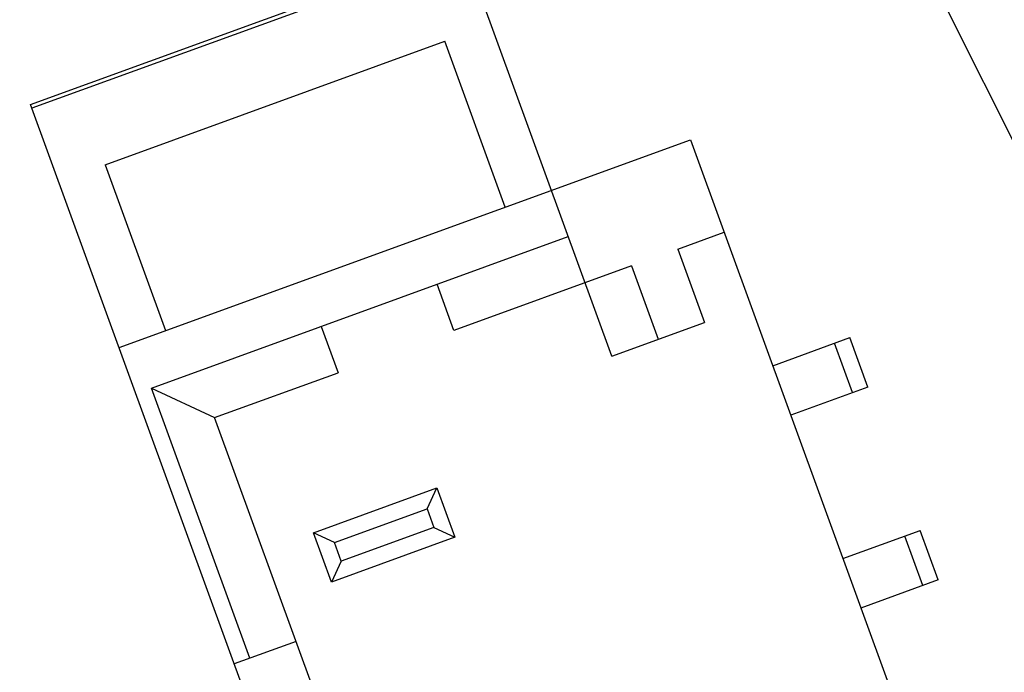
# Model space of a CAD drawing. Header units: inches. Extents: x 13 to 158, y -30 to 56.
# Tile 81 of 84: x 142.82 to 148.81, y 17.82 to 21.79. Entities that reach past the tile are written whole.
import ezdxf

# ---------------------------------------------------------------- set-up
doc = ezdxf.new("R2010")
doc.units = ezdxf.units.IN
doc.header["$LTSCALE"] = 1.21
doc.header["$MEASUREMENT"] = 0
doc.header["$PDMODE"] = 3
doc.header["$PDSIZE"] = 0.3125
doc.layers.get('0').update_dxf_attribs({"linetype": 'CONTINUOUS'})
doc.layers.get('Defpoints').update_dxf_attribs({"linetype": 'CONTINUOUS'})
doc.layers.add('DIM', color=3, linetype='CONTINUOUS')
doc.styles.get("Standard").update_dxf_attribs({"font": 'txt', "width": 0.8})
doc.dimstyles.get("Standard").update_dxf_attribs({"dimtxt": 0.15625, "dimasz": 0.1875, "dimexe": 0.125, "dimexo": 0.0625, "dimgap": 0.09, "dimtad": 0, "dimtih": 1, "dimtoh": 1, "dimzin": 4, "dimdsep": 46, "dimtxsty": 'Standard', "dimblk": '_FILLED', "dimblk1": '_FILLED', "dimblk2": '_FILLED', "dimcen": 0.09, "dimazin": 1, "dimtp": 0.01, "dimtm": 0.01, "dimtfac": 1, "dimtofl": 0, "dimtmove": 0, "dimatfit": 3, "dimldrblk": '_FILLED', "dimfxl": 1, "dimtolj": 1, "dimtzin": 4, "dimarcsym": 0})

# ---------------------------------------------------------------- blocks, each defined once
blk = doc.blocks.new('_FILLED')
at = {"color": 0, "linetype": 'ByBlock'}
blk.add_solid([(0, 0), (-1, 0.1667), (-1, -0.1667)], dxfattribs=at)
blk = doc.blocks.new('*D13')
at = {"layer": 'Defpoints', "color": 0}
for p in [(143.1961, 24.3248), (154.8275, 24.3248), (152.6733, 13.2855)]:
    blk.add_point(p, dxfattribs=at)
at = {"layer": 'DIM', "color": 0, "lineweight": -2}
for p, q in [((143.2586, 24.3248), (154.9525, 24.3248)), ((154.8275, 23.3248), (154.8275, 20.1618)), ((154.8275, 14.2855), (154.8275, 17.4485)), ((152.7358, 13.2855), (154.9525, 13.2855))]:
    blk.add_line(p, q, dxfattribs=at)
for p, rotation in [((154.8275, 24.3248), 90), ((154.8275, 13.2855), 270)]:
    blk.add_blockref('_FILLED', p, dxfattribs=dict(at, rotation=rotation))
at = {"layer": 'DIM', "color": 0, "insert": (154.8275, 18.8052), "char_height": 1, "attachment_point": 5, "rotation": 90}
blk.add_mtext('\\A1;11.04', dxfattribs=at)
blk = doc.blocks.new('*D17')
at = {"layer": 'Defpoints', "color": 0}
for p in [(114.4032, 19.1418), (111.869, 15.6788), (111.5494, 13.2855), (132.3995, 13.2855), (152.6733, 13.2855)]:
    blk.add_point(p, dxfattribs=at)
at = {"layer": 'DIM', "color": 0, "lineweight": -2}
blk.add_line((114.3438, 19.1612), (112.6256, 19.7203), dxfattribs=at)
for start, end in [(164.74645, 168.51927), (173.45493, 177.22774)]:
    blk.add_arc((132.3995, 13.2855), 20.6696, start, end, dxfattribs=at)
for p, rotation in [((112.7445, 19.6816), 73.36032661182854), ((111.73, 13.2855), 268.6138716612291)]:
    blk.add_blockref('_FILLED', p, dxfattribs=dict(at, rotation=rotation))
at = {"layer": 'DIM', "color": 0, "insert": (111.9852, 16.5235), "char_height": 1, "attachment_point": 5, "rotation": 80.9871}
blk.add_mtext('\\A1;18%%d', dxfattribs=at)
blk = doc.blocks.new('*D19')
at = {"layer": 'Defpoints', "color": 0}
for p in [(139.5745, 27.0241), (153.8441, 13.2855), (157.4014, 13.2855)]:
    blk.add_point(p, dxfattribs=at)
at = {"layer": 'DIM', "color": 0, "lineweight": -2}
for p, q in [((139.637, 27.0241), (157.5264, 27.0241)), ((157.4014, 26.0241), (157.4014, 21.3114)), ((157.4014, 14.2855), (157.4014, 18.9981)), ((153.9066, 13.2855), (157.5264, 13.2855))]:
    blk.add_line(p, q, dxfattribs=at)
for p, rotation in [((157.4014, 27.0241), 90), ((157.4014, 13.2855), 270)]:
    blk.add_blockref('_FILLED', p, dxfattribs=dict(at, rotation=rotation))
at = {"layer": 'DIM', "color": 0, "insert": (157.4014, 20.1548), "char_height": 1, "attachment_point": 5, "rotation": 90}
blk.add_mtext('\\A1;13.7', dxfattribs=at)

msp = doc.modelspace()

# ---------------------------------------------------------------- linework, layer by layer
at = {"color": 6, "linetype": 'Continuous'}
for p, q in [((145.5234, 22.2112), (142.8923, 21.2535)), ((146.4212, 19.7445), (145.5234, 22.2112)), ((142.8838, 21.277), (144.9511, 22.0295)), ((143.3367, 20.9098), (145.404, 21.6622)), ((145.7717, 20.6521), (145.404, 21.6622)), ((145.5002, 14.0884), (142.8838, 21.277)), ((143.4224, 19.797), (146.8993, 21.0625)), ((146.8993, 21.0625), (148.4384, 16.8339)), ((143.3367, 20.9098), (143.7043, 19.8996)), ((146.8226, 20.3961), (147.1045, 20.4987)), ((143.619, 19.5493), (146.1562, 20.4728)), ((146.8226, 20.3961), (146.9851, 19.9497)), ((146.5407, 20.2935), (145.4601, 19.9001)), ((146.5407, 20.2935), (146.7032, 19.8471)), ((145.4601, 19.9001), (145.3574, 20.1821)), ((144.6527, 19.9255), (144.7553, 19.6436)), ((146.4212, 19.7445), (146.9851, 19.9497)), ((147.4004, 19.6858), (147.8702, 19.8569)), ((147.9797, 19.5562), (147.8702, 19.8569)), ((147.8857, 19.522), (147.7762, 19.8227)), ((144.0035, 19.37), (144.7553, 19.6436)), ((144.2175, 17.9049), (143.619, 19.5493)), ((143.619, 19.5493), (144.0035, 19.37)), ((147.9797, 19.5562), (147.5098, 19.3851)), ((145.1322, 16.269), (144.0035, 19.37)), ((144.6048, 18.6683), (145.3565, 18.942)), ((145.2968, 18.8138), (145.3565, 18.942)), ((145.3565, 18.942), (145.466, 18.6413)), ((144.7329, 18.6086), (145.2968, 18.8138)), ((145.2968, 18.8138), (145.3378, 18.701)), ((145.3378, 18.701), (144.774, 18.4958)), ((145.3378, 18.701), (145.466, 18.6413)), ((144.7142, 18.3676), (144.6048, 18.6683)), ((144.7329, 18.6086), (144.6048, 18.6683)), ((145.466, 18.6413), (144.7142, 18.3676)), ((147.8279, 18.5112), (148.2977, 18.6822)), ((148.3132, 18.3473), (148.2038, 18.648)), ((148.4072, 18.3815), (148.2977, 18.6822)), ((144.774, 18.4958), (144.7329, 18.6086)), ((144.774, 18.4958), (144.7142, 18.3676)), ((148.4072, 18.3815), (147.9373, 18.2105)), ((144.4995, 18.0075), (144.1236, 17.8707))]:
    msp.add_line(p, q, dxfattribs=at)
at = {"color": 7, "linetype": 'Continuous'}
msp.add_line((148.9649, 20.8509), (148.383, 22.0135), dxfattribs=at)

# ---------------------------------------------------------------- dimensions: what is measured, and where the dimension line sits
at = {"layer": 'DIM'}
for base, p1, p2, override, picture, middle in [((157.4014, 13.2855), (139.5745, 27.0241), (153.8441, 13.2855), {"dimtxt": 1, "dimasz": 1, "dimtih": 0, "dimtoh": 0, "dimdec": 1, "dimzin": 0, "dimcen": 0.198, "dimadec": 0, "dimazin": 0, "dimtp": 0, "dimtm": 0, "dimtdec": 4, "dimtzin": 0}, '*D19', (157.4014, 20.1548)), ((154.8275, 24.3248), (152.6733, 13.2855), (143.1961, 24.3248), {"dimtxt": 1, "dimasz": 1, "dimtih": 0, "dimtoh": 0, "dimzin": 0, "dimcen": 0.198, "dimadec": 0, "dimazin": 0, "dimtp": 0, "dimtm": 0, "dimtdec": 4, "dimtzin": 0}, '*D13', (154.8275, 18.8052))]:
    dim = msp.add_linear_dim(base=base, p1=p1, p2=p2, angle=90, dimstyle='Standard', override=override, dxfattribs=at)
    dim.commit()
    dim.dimension.update_dxf_attribs({"geometry": picture, "text_midpoint": middle})
dim = msp.add_angular_dim_2l(base=(111.869, 15.6788), line1=((132.3995, 13.2855), (114.4032, 19.1418)), line2=((111.5494, 13.2855), (152.6733, 13.2855)), dimstyle='Standard', override={"dimtxt": 1, "dimasz": 1, "dimtih": 0, "dimtoh": 0, "dimzin": 0, "dimcen": 0.198, "dimadec": 0, "dimazin": 0, "dimtp": 0, "dimtm": 0, "dimtdec": 4, "dimtzin": 0}, dxfattribs=at)
dim.commit()
dim.dimension.update_dxf_attribs({"geometry": '*D17', "text_midpoint": (111.9852, 16.5235)})

doc.saveas('drawing.dxf')
